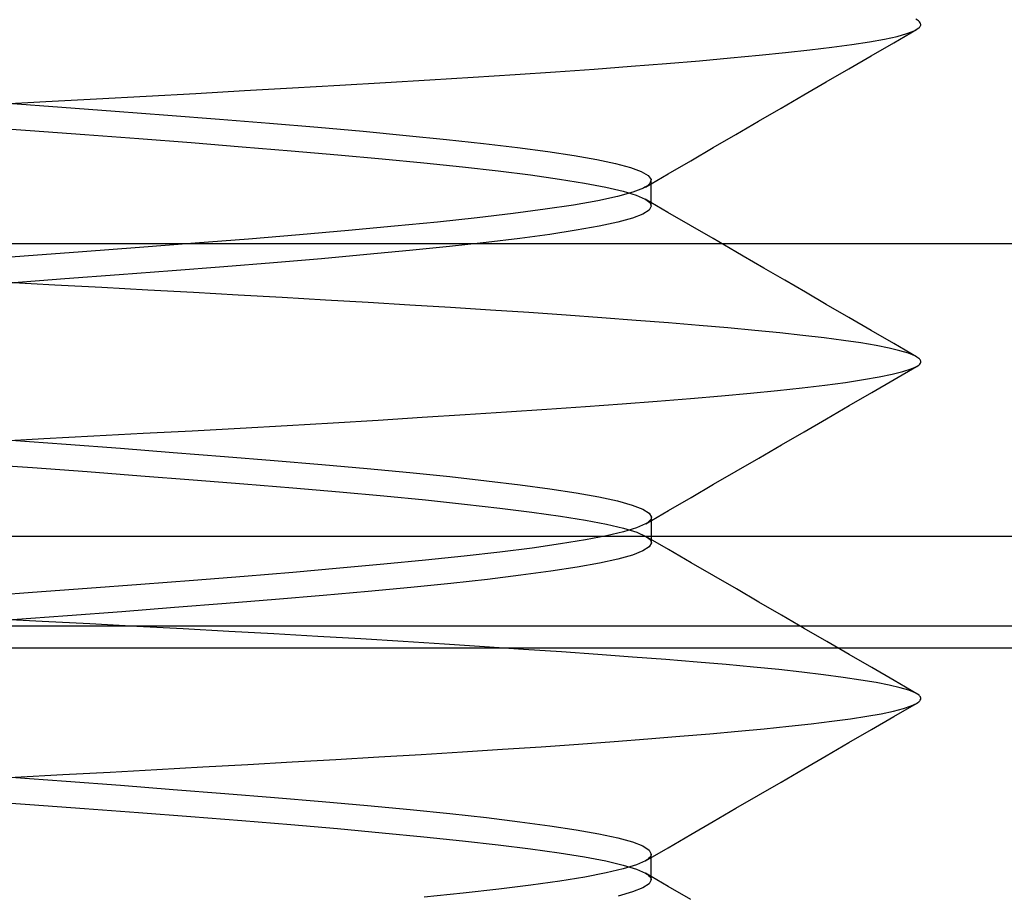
# Model space of a CAD drawing. Header units: millimetres. Extents: x -93 to 0, y 0 to 191.
# Tile 109 of 150: x -85.44 to -83.98, y 186.63 to 187.93. Entities that reach past the tile are written whole.
import ezdxf

# ---------------------------------------------------------------- set-up
doc = ezdxf.new("R2010")
doc.units = ezdxf.units.MM
doc.layers.add('MAIN-2', color=7, linetype='Continuous')

msp = doc.modelspace()

# ---------------------------------------------------------------- linework, layer by layer
at = {"layer": 'MAIN-2'}
for p, q in [((-84.1054, 187.9318), (-84.1077, 187.9331)), ((-84.1054, 187.9318), (-84.1077, 187.9331)), ((-84.1036, 187.9304), (-84.1054, 187.9318)), ((-84.1036, 187.9304), (-84.1054, 187.9318)), ((-84.1021, 187.9291), (-84.1036, 187.9304)), ((-84.1021, 187.9291), (-84.1036, 187.9304)), ((-84.1011, 187.9278), (-84.1021, 187.9291)), ((-84.1011, 187.9278), (-84.1021, 187.9291)), ((-84.1005, 187.9264), (-84.1011, 187.9278)), ((-84.1005, 187.9264), (-84.1011, 187.9278)), ((-84.1403, 187.8982), (-84.1069, 187.9176)), ((-84.1403, 187.8982), (-84.1069, 187.9176)), ((-84.1209, 187.9118), (-84.1102, 187.9159)), ((-84.1209, 187.9118), (-84.1102, 187.9159)), ((-84.1102, 187.9159), (-84.1034, 187.92)), ((-84.1102, 187.9159), (-84.1034, 187.92)), ((-84.1034, 187.92), (-84.1024, 187.9209)), ((-84.1034, 187.92), (-84.1024, 187.9209)), ((-84.1024, 187.9209), (-84.1017, 187.9217)), ((-84.1024, 187.9209), (-84.1017, 187.9217)), ((-84.1017, 187.9217), (-84.1011, 187.9225)), ((-84.1017, 187.9217), (-84.1011, 187.9225)), ((-84.1011, 187.9225), (-84.1007, 187.9234)), ((-84.1011, 187.9225), (-84.1007, 187.9234)), ((-84.1007, 187.9234), (-84.1004, 187.9242)), ((-84.1007, 187.9234), (-84.1004, 187.9242)), ((-84.1003, 187.9251), (-84.1005, 187.9264)), ((-84.1003, 187.9251), (-84.1005, 187.9264)), ((-84.1004, 187.9242), (-84.1003, 187.9251)), ((-84.1004, 187.9242), (-84.1003, 187.9251)), ((-84.2026, 187.8954), (-84.1765, 187.8994)), ((-84.2026, 187.8954), (-84.1765, 187.8994)), ((-84.1765, 187.8994), (-84.1542, 187.9035)), ((-84.1765, 187.8994), (-84.1542, 187.9035)), ((-84.1737, 187.8789), (-84.1403, 187.8982)), ((-84.1737, 187.8789), (-84.1403, 187.8982)), ((-84.1542, 187.9035), (-84.1356, 187.9076)), ((-84.1542, 187.9035), (-84.1356, 187.9076)), ((-84.1356, 187.9076), (-84.1209, 187.9118)), ((-84.1356, 187.9076), (-84.1209, 187.9118)), ((-84.3401, 187.8796), (-84.3009, 187.8836)), ((-84.3401, 187.8796), (-84.3009, 187.8836)), ((-84.3009, 187.8836), (-84.2649, 187.8875)), ((-84.3009, 187.8836), (-84.2649, 187.8875)), ((-84.2649, 187.8875), (-84.2321, 187.8914)), ((-84.2649, 187.8875), (-84.2321, 187.8914)), ((-84.2321, 187.8914), (-84.2026, 187.8954)), ((-84.2321, 187.8914), (-84.2026, 187.8954)), ((-84.4777, 187.8673), (-84.4286, 187.8715)), ((-84.4777, 187.8673), (-84.4286, 187.8715)), ((-84.4286, 187.8715), (-84.3827, 187.8755)), ((-84.4286, 187.8715), (-84.3827, 187.8755)), ((-84.3827, 187.8755), (-84.3401, 187.8796)), ((-84.3827, 187.8755), (-84.3401, 187.8796)), ((-84.2071, 187.8595), (-84.1737, 187.8789)), ((-84.2071, 187.8595), (-84.1737, 187.8789)), ((-84.7025, 187.851), (-84.6425, 187.855)), ((-84.7025, 187.851), (-84.6425, 187.855)), ((-84.6425, 187.855), (-84.5849, 187.8591)), ((-84.6425, 187.855), (-84.5849, 187.8591)), ((-84.5849, 187.8591), (-84.5299, 187.8632)), ((-84.5849, 187.8591), (-84.5299, 187.8632)), ((-84.5299, 187.8632), (-84.4777, 187.8673)), ((-84.5299, 187.8632), (-84.4777, 187.8673)), ((-84.2405, 187.8401), (-84.2071, 187.8595)), ((-84.2405, 187.8401), (-84.2071, 187.8595)), ((-84.8947, 187.8391), (-84.8287, 187.8431)), ((-84.8947, 187.8391), (-84.8287, 187.8431)), ((-84.8287, 187.8431), (-84.7646, 187.847)), ((-84.8287, 187.8431), (-84.7646, 187.847)), ((-84.7646, 187.847), (-84.7025, 187.851)), ((-84.7646, 187.847), (-84.7025, 187.851)), ((-84.274, 187.8206), (-84.2405, 187.8401)), ((-84.274, 187.8206), (-84.2405, 187.8401)), ((-85.1762, 187.8229), (-85.1038, 187.827)), ((-85.1762, 187.8229), (-85.1038, 187.827)), ((-85.1038, 187.827), (-85.0325, 187.8311)), ((-85.1038, 187.827), (-85.0325, 187.8311)), ((-85.0325, 187.8311), (-84.9627, 187.8351)), ((-85.0325, 187.8311), (-84.9627, 187.8351)), ((-84.9627, 187.8351), (-84.8947, 187.8391)), ((-84.9627, 187.8351), (-84.8947, 187.8391)), ((-85.4737, 187.8066), (-85.3986, 187.8107)), ((-85.4737, 187.8066), (-85.3986, 187.8107)), ((-85.3986, 187.8107), (-85.3238, 187.8147)), ((-85.3986, 187.8107), (-85.3238, 187.8147)), ((-85.3238, 187.8147), (-85.2497, 187.8188)), ((-85.3238, 187.8147), (-85.2497, 187.8188)), ((-85.2497, 187.8188), (-85.1762, 187.8229)), ((-85.2497, 187.8188), (-85.1762, 187.8229)), ((-84.3075, 187.8012), (-84.274, 187.8206)), ((-84.3075, 187.8012), (-84.274, 187.8206)), ((-85.4546, 187.8085), (-85.3749, 187.8027)), ((-85.4546, 187.8085), (-85.3749, 187.8027)), ((-85.3749, 187.8027), (-85.2961, 187.7968)), ((-85.3749, 187.8027), (-85.2961, 187.7968)), ((-85.2961, 187.7968), (-85.2179, 187.7908)), ((-85.2961, 187.7968), (-85.2179, 187.7908)), ((-84.3411, 187.7817), (-84.3075, 187.8012)), ((-84.3411, 187.7817), (-84.3075, 187.8012)), ((-85.2179, 187.7908), (-85.1411, 187.7848)), ((-85.2179, 187.7908), (-85.1411, 187.7848)), ((-85.1411, 187.7848), (-85.0666, 187.7788)), ((-85.1411, 187.7848), (-85.0666, 187.7788)), ((-84.3747, 187.7622), (-84.3411, 187.7817)), ((-84.3747, 187.7622), (-84.3411, 187.7817)), ((-85.5042, 187.7739), (-85.422, 187.7679)), ((-85.5042, 187.7739), (-85.422, 187.7679)), ((-85.422, 187.7679), (-85.3408, 187.7619)), ((-85.422, 187.7679), (-85.3408, 187.7619)), ((-85.0666, 187.7788), (-84.9953, 187.7728)), ((-85.0666, 187.7788), (-84.9953, 187.7728)), ((-84.9953, 187.7728), (-84.9276, 187.7667)), ((-84.9953, 187.7728), (-84.9276, 187.7667)), ((-84.9276, 187.7667), (-84.8638, 187.7607)), ((-84.9276, 187.7667), (-84.8638, 187.7607)), ((-85.3408, 187.7619), (-85.2609, 187.7559)), ((-85.3408, 187.7619), (-85.2609, 187.7559)), ((-85.2609, 187.7559), (-85.183, 187.7499)), ((-85.2609, 187.7559), (-85.183, 187.7499)), ((-84.8638, 187.7607), (-84.8043, 187.7547)), ((-84.8638, 187.7607), (-84.8043, 187.7547)), ((-84.8043, 187.7547), (-84.7493, 187.7487)), ((-84.8043, 187.7547), (-84.7493, 187.7487)), ((-84.4082, 187.7426), (-84.3747, 187.7622)), ((-84.4082, 187.7426), (-84.3747, 187.7622)), ((-85.183, 187.7499), (-85.1075, 187.7439)), ((-85.183, 187.7499), (-85.1075, 187.7439)), ((-85.1075, 187.7439), (-85.0347, 187.7379)), ((-85.1075, 187.7439), (-85.0347, 187.7379)), ((-85.0347, 187.7379), (-84.9652, 187.7319)), ((-85.0347, 187.7379), (-84.9652, 187.7319)), ((-84.7493, 187.7487), (-84.699, 187.7426)), ((-84.7493, 187.7487), (-84.699, 187.7426)), ((-84.699, 187.7426), (-84.654, 187.7366)), ((-84.699, 187.7426), (-84.654, 187.7366)), ((-84.4418, 187.7231), (-84.4082, 187.7426)), ((-84.4418, 187.7231), (-84.4082, 187.7426)), ((-84.9652, 187.7319), (-84.8994, 187.7259)), ((-84.9652, 187.7319), (-84.8994, 187.7259)), ((-84.8994, 187.7259), (-84.8376, 187.7199)), ((-84.8994, 187.7259), (-84.8376, 187.7199)), ((-84.654, 187.7366), (-84.6146, 187.7307)), ((-84.654, 187.7366), (-84.6146, 187.7307)), ((-84.6146, 187.7307), (-84.5811, 187.7248)), ((-84.6146, 187.7307), (-84.5811, 187.7248)), ((-84.5811, 187.7248), (-84.5533, 187.7189)), ((-84.5811, 187.7248), (-84.5533, 187.7189)), ((-84.4754, 187.7036), (-84.4418, 187.7231)), ((-84.4754, 187.7036), (-84.4418, 187.7231)), ((-84.8376, 187.7199), (-84.7802, 187.7139)), ((-84.8376, 187.7199), (-84.7802, 187.7139)), ((-84.7802, 187.7139), (-84.7273, 187.7079)), ((-84.7802, 187.7139), (-84.7273, 187.7079)), ((-84.7273, 187.7079), (-84.6794, 187.7019)), ((-84.7273, 187.7079), (-84.6794, 187.7019)), ((-84.5533, 187.7189), (-84.5313, 187.713)), ((-84.5533, 187.7189), (-84.5313, 187.713)), ((-84.5313, 187.713), (-84.5151, 187.7072)), ((-84.5313, 187.713), (-84.5151, 187.7072)), ((-84.6794, 187.7019), (-84.6366, 187.6959)), ((-84.6794, 187.7019), (-84.6366, 187.6959)), ((-84.6366, 187.6959), (-84.5992, 187.6899)), ((-84.6366, 187.6959), (-84.5992, 187.6899)), ((-84.5151, 187.7072), (-84.5049, 187.7013)), ((-84.5151, 187.7072), (-84.5049, 187.7013)), ((-84.509, 187.684), (-84.4754, 187.7036)), ((-84.509, 187.684), (-84.4754, 187.7036)), ((-84.5049, 187.7013), (-84.5006, 187.6954)), ((-84.5049, 187.7013), (-84.5006, 187.6954)), ((-84.5006, 187.6954), (-84.5022, 187.6895)), ((-84.5006, 187.6954), (-84.5022, 187.6895)), ((-84.5004, 187.6909), (-84.5004, 187.694)), ((-84.5004, 187.6909), (-84.5004, 187.694)), ((-84.5992, 187.6899), (-84.5676, 187.6839)), ((-84.5992, 187.6899), (-84.5676, 187.6839)), ((-84.5676, 187.6839), (-84.542, 187.6779)), ((-84.5676, 187.6839), (-84.542, 187.6779)), ((-84.5119, 187.6825), (-84.5277, 187.6762)), ((-84.5119, 187.6825), (-84.5277, 187.6762)), ((-84.5097, 187.6836), (-84.5119, 187.6825)), ((-84.5097, 187.6836), (-84.5119, 187.6825)), ((-84.5077, 187.6848), (-84.5097, 187.6836)), ((-84.5077, 187.6848), (-84.5097, 187.6836)), ((-84.5059, 187.686), (-84.5077, 187.6848)), ((-84.5059, 187.686), (-84.5077, 187.6848)), ((-84.5044, 187.6872), (-84.5059, 187.686)), ((-84.5044, 187.6872), (-84.5059, 187.686)), ((-84.5032, 187.6884), (-84.5044, 187.6872)), ((-84.5032, 187.6884), (-84.5044, 187.6872)), ((-84.5022, 187.6895), (-84.5032, 187.6884)), ((-84.5022, 187.6895), (-84.5032, 187.6884)), ((-84.5004, 187.6877), (-84.5004, 187.6909)), ((-84.5004, 187.6877), (-84.5004, 187.6909)), ((-84.5004, 187.6846), (-84.5004, 187.6877)), ((-84.5004, 187.6846), (-84.5004, 187.6877)), ((-84.5004, 187.6814), (-84.5004, 187.6846)), ((-84.5004, 187.6814), (-84.5004, 187.6846)), ((-84.5004, 187.6782), (-84.5004, 187.6814)), ((-84.5004, 187.6782), (-84.5004, 187.6814)), ((-84.5503, 187.6699), (-84.5797, 187.6636)), ((-84.5503, 187.6699), (-84.5797, 187.6636)), ((-84.5277, 187.6762), (-84.5503, 187.6699)), ((-84.5277, 187.6762), (-84.5503, 187.6699)), ((-84.542, 187.6779), (-84.5225, 187.6719)), ((-84.542, 187.6779), (-84.5225, 187.6719)), ((-84.5225, 187.6719), (-84.5091, 187.6659)), ((-84.5225, 187.6719), (-84.5091, 187.6659)), ((-84.4755, 187.6464), (-84.5091, 187.666)), ((-84.4755, 187.6464), (-84.5091, 187.666)), ((-84.5091, 187.6659), (-84.5064, 187.6642)), ((-84.5091, 187.6659), (-84.5064, 187.6642)), ((-84.5064, 187.6642), (-84.5043, 187.6626)), ((-84.5064, 187.6642), (-84.5043, 187.6626)), ((-84.5004, 187.675), (-84.5004, 187.6782)), ((-84.5004, 187.675), (-84.5004, 187.6782)), ((-84.5004, 187.6718), (-84.5004, 187.675)), ((-84.5004, 187.6718), (-84.5004, 187.675)), ((-84.5004, 187.6686), (-84.5004, 187.6718)), ((-84.5004, 187.6686), (-84.5004, 187.6718)), ((-84.5004, 187.6655), (-84.5004, 187.6686)), ((-84.5004, 187.6655), (-84.5004, 187.6686)), ((-84.5004, 187.6623), (-84.5004, 187.6655)), ((-84.5004, 187.6623), (-84.5004, 187.6655)), ((-84.6575, 187.651), (-84.7054, 187.6447)), ((-84.6575, 187.651), (-84.7054, 187.6447)), ((-84.6155, 187.6573), (-84.6575, 187.651)), ((-84.6155, 187.6573), (-84.6575, 187.651)), ((-84.5797, 187.6636), (-84.6155, 187.6573)), ((-84.5797, 187.6636), (-84.6155, 187.6573)), ((-84.5035, 187.6498), (-84.5128, 187.6438)), ((-84.5035, 187.6498), (-84.5128, 187.6438)), ((-84.5043, 187.6626), (-84.5026, 187.6609)), ((-84.5043, 187.6626), (-84.5026, 187.6609)), ((-84.5004, 187.6558), (-84.5035, 187.6498)), ((-84.5004, 187.6558), (-84.5035, 187.6498)), ((-84.5026, 187.6609), (-84.5014, 187.6592)), ((-84.5026, 187.6609), (-84.5014, 187.6592)), ((-84.5014, 187.6592), (-84.5007, 187.6575)), ((-84.5014, 187.6592), (-84.5007, 187.6575)), ((-84.5007, 187.6575), (-84.5004, 187.6558)), ((-84.5007, 187.6575), (-84.5004, 187.6558)), ((-84.5004, 187.6591), (-84.5004, 187.6623)), ((-84.5004, 187.6591), (-84.5004, 187.6623)), ((-84.5004, 187.6559), (-84.5004, 187.6591)), ((-84.5004, 187.6559), (-84.5004, 187.6591)), ((-84.7588, 187.6384), (-84.8176, 187.6321)), ((-84.7588, 187.6384), (-84.8176, 187.6321)), ((-84.7054, 187.6447), (-84.7588, 187.6384)), ((-84.7054, 187.6447), (-84.7588, 187.6384)), ((-84.5283, 187.6378), (-84.55, 187.6318)), ((-84.5283, 187.6378), (-84.55, 187.6318)), ((-84.5128, 187.6438), (-84.5283, 187.6378)), ((-84.5128, 187.6438), (-84.5283, 187.6378)), ((-84.4419, 187.6269), (-84.4755, 187.6464)), ((-84.4419, 187.6269), (-84.4755, 187.6464)), ((-84.8813, 187.6257), (-84.9497, 187.6194)), ((-84.8813, 187.6257), (-84.9497, 187.6194)), ((-84.8176, 187.6321), (-84.8813, 187.6257)), ((-84.8176, 187.6321), (-84.8813, 187.6257)), ((-84.5778, 187.6258), (-84.6115, 187.6198)), ((-84.5778, 187.6258), (-84.6115, 187.6198)), ((-84.55, 187.6318), (-84.5778, 187.6258)), ((-84.55, 187.6318), (-84.5778, 187.6258)), ((-84.4083, 187.6074), (-84.4419, 187.6269)), ((-84.4083, 187.6074), (-84.4419, 187.6269)), ((-85.0981, 187.6068), (-85.1774, 187.6005)), ((-85.0981, 187.6068), (-85.1774, 187.6005)), ((-85.0222, 187.6131), (-85.0981, 187.6068)), ((-85.0222, 187.6131), (-85.0981, 187.6068)), ((-84.9497, 187.6194), (-85.0222, 187.6131)), ((-84.9497, 187.6194), (-85.0222, 187.6131)), ((-84.6955, 187.6077), (-84.7453, 187.6017)), ((-84.6955, 187.6077), (-84.7453, 187.6017)), ((-84.6508, 187.6138), (-84.6955, 187.6077)), ((-84.6508, 187.6138), (-84.6955, 187.6077)), ((-84.6115, 187.6198), (-84.6508, 187.6138)), ((-84.6115, 187.6198), (-84.6508, 187.6138)), ((-84.3748, 187.5878), (-84.4083, 187.6074)), ((-84.3748, 187.5878), (-84.4083, 187.6074)), ((-88.5525, 187.6), (-82.6475, 187.6)), ((-85.2596, 187.5941), (-85.3442, 187.5878)), ((-85.2596, 187.5941), (-85.3442, 187.5878)), ((-85.1774, 187.6005), (-85.2596, 187.5941)), ((-85.1774, 187.6005), (-85.2596, 187.5941)), ((-84.7999, 187.5957), (-84.859, 187.5897)), ((-84.7999, 187.5957), (-84.859, 187.5897)), ((-84.7453, 187.6017), (-84.7999, 187.5957)), ((-84.7453, 187.6017), (-84.7999, 187.5957)), ((-85.4307, 187.5814), (-85.5184, 187.575)), ((-85.4307, 187.5814), (-85.5184, 187.575)), ((-85.3442, 187.5878), (-85.4307, 187.5814)), ((-85.3442, 187.5878), (-85.4307, 187.5814)), ((-84.9898, 187.5777), (-85.0607, 187.5716)), ((-84.9898, 187.5777), (-85.0607, 187.5716)), ((-84.9224, 187.5837), (-84.9898, 187.5777)), ((-84.9224, 187.5837), (-84.9898, 187.5777)), ((-84.859, 187.5897), (-84.9224, 187.5837)), ((-84.859, 187.5897), (-84.9224, 187.5837)), ((-84.364, 187.5816), (-84.3748, 187.5878)), ((-84.364, 187.5816), (-84.3748, 187.5878)), ((-84.3331, 187.5636), (-84.364, 187.5816)), ((-84.3331, 187.5636), (-84.364, 187.5816)), ((-85.1347, 187.5656), (-85.2113, 187.5596)), ((-85.1347, 187.5656), (-85.2113, 187.5596)), ((-85.0607, 187.5716), (-85.1347, 187.5656)), ((-85.0607, 187.5716), (-85.1347, 187.5656)), ((-84.3023, 187.5457), (-84.3331, 187.5636)), ((-84.3023, 187.5457), (-84.3331, 187.5636)), ((-85.3706, 187.5476), (-85.4524, 187.5416)), ((-85.3706, 187.5476), (-85.4524, 187.5416)), ((-85.2901, 187.5536), (-85.3706, 187.5476)), ((-85.2901, 187.5536), (-85.3706, 187.5476)), ((-85.2113, 187.5596), (-85.2901, 187.5536)), ((-85.2113, 187.5596), (-85.2901, 187.5536)), ((-85.3856, 187.5386), (-85.4557, 187.5424)), ((-85.3856, 187.5386), (-85.4557, 187.5424)), ((-85.3159, 187.5348), (-85.3856, 187.5386)), ((-85.3159, 187.5348), (-85.3856, 187.5386)), ((-85.2472, 187.531), (-85.3159, 187.5348)), ((-85.2472, 187.531), (-85.3159, 187.5348)), ((-84.2715, 187.5278), (-84.3023, 187.5457)), ((-84.2715, 187.5278), (-84.3023, 187.5457)), ((-85.1796, 187.5273), (-85.2472, 187.531)), ((-85.1796, 187.5273), (-85.2472, 187.531)), ((-85.1132, 187.5235), (-85.1796, 187.5273)), ((-85.1132, 187.5235), (-85.1796, 187.5273)), ((-85.0479, 187.5199), (-85.1132, 187.5235)), ((-85.0479, 187.5199), (-85.1132, 187.5235)), ((-84.9837, 187.5162), (-85.0479, 187.5199)), ((-84.9837, 187.5162), (-85.0479, 187.5199)), ((-84.2406, 187.5099), (-84.2715, 187.5278)), ((-84.2406, 187.5099), (-84.2715, 187.5278)), ((-84.9205, 187.5126), (-84.9837, 187.5162)), ((-84.9205, 187.5126), (-84.9837, 187.5162)), ((-84.8586, 187.5089), (-84.9205, 187.5126)), ((-84.8586, 187.5089), (-84.9205, 187.5126)), ((-84.798, 187.5052), (-84.8586, 187.5089)), ((-84.798, 187.5052), (-84.8586, 187.5089)), ((-84.739, 187.5015), (-84.798, 187.5052)), ((-84.739, 187.5015), (-84.798, 187.5052)), ((-84.2072, 187.4905), (-84.2406, 187.5099)), ((-84.2072, 187.4905), (-84.2406, 187.5099)), ((-84.6818, 187.4977), (-84.739, 187.5015)), ((-84.6818, 187.4977), (-84.739, 187.5015)), ((-84.6265, 187.4939), (-84.6818, 187.4977)), ((-84.6265, 187.4939), (-84.6818, 187.4977)), ((-84.5735, 187.4901), (-84.6265, 187.4939)), ((-84.5735, 187.4901), (-84.6265, 187.4939)), ((-84.5229, 187.4862), (-84.5735, 187.4901)), ((-84.5229, 187.4862), (-84.5735, 187.4901)), ((-84.1737, 187.4711), (-84.2072, 187.4905)), ((-84.1737, 187.4711), (-84.2072, 187.4905)), ((-84.4748, 187.4824), (-84.5229, 187.4862)), ((-84.4748, 187.4824), (-84.5229, 187.4862)), ((-84.4294, 187.4786), (-84.4748, 187.4824)), ((-84.4294, 187.4786), (-84.4748, 187.4824)), ((-84.3867, 187.4749), (-84.4294, 187.4786)), ((-84.3867, 187.4749), (-84.4294, 187.4786)), ((-84.3468, 187.4712), (-84.3867, 187.4749)), ((-84.3468, 187.4712), (-84.3867, 187.4749)), ((-84.3096, 187.4675), (-84.3468, 187.4712)), ((-84.3096, 187.4675), (-84.3468, 187.4712)), ((-84.2752, 187.4638), (-84.3096, 187.4675)), ((-84.2752, 187.4638), (-84.3096, 187.4675)), ((-84.2436, 187.4601), (-84.2752, 187.4638)), ((-84.2436, 187.4601), (-84.2752, 187.4638)), ((-84.2149, 187.4565), (-84.2436, 187.4601)), ((-84.2149, 187.4565), (-84.2436, 187.4601)), ((-84.1403, 187.4517), (-84.1737, 187.4711)), ((-84.1403, 187.4517), (-84.1737, 187.4711)), ((-84.1891, 187.4527), (-84.2149, 187.4565)), ((-84.1891, 187.4527), (-84.2149, 187.4565)), ((-84.1666, 187.4489), (-84.1891, 187.4527)), ((-84.1666, 187.4489), (-84.1891, 187.4527)), ((-84.1473, 187.4451), (-84.1666, 187.4489)), ((-84.1473, 187.4451), (-84.1666, 187.4489)), ((-84.1312, 187.4412), (-84.1473, 187.4451)), ((-84.1312, 187.4412), (-84.1473, 187.4451)), ((-84.1068, 187.4323), (-84.1403, 187.4517)), ((-84.1068, 187.4323), (-84.1403, 187.4517)), ((-84.1185, 187.4374), (-84.1312, 187.4412)), ((-84.1185, 187.4374), (-84.1312, 187.4412)), ((-84.1091, 187.4335), (-84.1185, 187.4374)), ((-84.1091, 187.4335), (-84.1185, 187.4374)), ((-84.1031, 187.4297), (-84.1091, 187.4335)), ((-84.1031, 187.4297), (-84.1091, 187.4335)), ((-84.1399, 187.3984), (-84.1065, 187.4177)), ((-84.1399, 187.3984), (-84.1065, 187.4177)), ((-84.1146, 187.4141), (-84.1062, 187.4179)), ((-84.1146, 187.4141), (-84.1062, 187.4179)), ((-84.1062, 187.4179), (-84.1044, 187.4191)), ((-84.1062, 187.4179), (-84.1044, 187.4191)), ((-84.1044, 187.4191), (-84.1029, 187.4202)), ((-84.1044, 187.4191), (-84.1029, 187.4202)), ((-84.1022, 187.4289), (-84.1031, 187.4297)), ((-84.1022, 187.4289), (-84.1031, 187.4297)), ((-84.1029, 187.4202), (-84.1017, 187.4214)), ((-84.1029, 187.4202), (-84.1017, 187.4214)), ((-84.1015, 187.4281), (-84.1022, 187.4289)), ((-84.1015, 187.4281), (-84.1022, 187.4289)), ((-84.1017, 187.4214), (-84.1009, 187.4225)), ((-84.1017, 187.4214), (-84.1009, 187.4225)), ((-84.1009, 187.4273), (-84.1015, 187.4281)), ((-84.1009, 187.4273), (-84.1015, 187.4281)), ((-84.1005, 187.4265), (-84.1009, 187.4273)), ((-84.1005, 187.4265), (-84.1009, 187.4273)), ((-84.1009, 187.4225), (-84.1004, 187.4237)), ((-84.1009, 187.4225), (-84.1004, 187.4237)), ((-84.1003, 187.4257), (-84.1005, 187.4265)), ((-84.1003, 187.4257), (-84.1005, 187.4265)), ((-84.1004, 187.4237), (-84.1002, 187.4248)), ((-84.1004, 187.4237), (-84.1002, 187.4248)), ((-84.1002, 187.4248), (-84.1003, 187.4257)), ((-84.1002, 187.4248), (-84.1003, 187.4257)), ((-84.1854, 187.3982), (-84.1622, 187.4023)), ((-84.1854, 187.3982), (-84.1622, 187.4023)), ((-84.1622, 187.4023), (-84.1427, 187.4062)), ((-84.1622, 187.4023), (-84.1427, 187.4062)), ((-84.1427, 187.4062), (-84.1268, 187.4102)), ((-84.1427, 187.4062), (-84.1268, 187.4102)), ((-84.1268, 187.4102), (-84.1146, 187.4141)), ((-84.1268, 187.4102), (-84.1146, 187.4141)), ((-84.2761, 187.386), (-84.2425, 187.3901)), ((-84.2761, 187.386), (-84.2425, 187.3901)), ((-84.2425, 187.3901), (-84.2122, 187.3942)), ((-84.2425, 187.3901), (-84.2122, 187.3942)), ((-84.2122, 187.3942), (-84.1854, 187.3982)), ((-84.2122, 187.3942), (-84.1854, 187.3982)), ((-84.1732, 187.379), (-84.1399, 187.3984)), ((-84.1732, 187.379), (-84.1399, 187.3984)), ((-84.4423, 187.3702), (-84.3962, 187.3741)), ((-84.4423, 187.3702), (-84.3962, 187.3741)), ((-84.3962, 187.3741), (-84.3531, 187.378)), ((-84.3962, 187.3741), (-84.3531, 187.378)), ((-84.3531, 187.378), (-84.313, 187.382)), ((-84.3531, 187.378), (-84.313, 187.382)), ((-84.313, 187.382), (-84.2761, 187.386)), ((-84.313, 187.382), (-84.2761, 187.386)), ((-84.2066, 187.3597), (-84.1732, 187.379)), ((-84.2066, 187.3597), (-84.1732, 187.379)), ((-84.6554, 187.3544), (-84.598, 187.3584)), ((-84.6554, 187.3544), (-84.598, 187.3584)), ((-84.598, 187.3584), (-84.5433, 187.3624)), ((-84.598, 187.3584), (-84.5433, 187.3624)), ((-84.5433, 187.3624), (-84.4914, 187.3663)), ((-84.5433, 187.3624), (-84.4914, 187.3663)), ((-84.4914, 187.3663), (-84.4423, 187.3702)), ((-84.4914, 187.3663), (-84.4423, 187.3702)), ((-84.24, 187.3403), (-84.2066, 187.3597)), ((-84.24, 187.3403), (-84.2066, 187.3597)), ((-84.8402, 187.3423), (-84.7767, 187.3464)), ((-84.8402, 187.3423), (-84.7767, 187.3464)), ((-84.7767, 187.3464), (-84.715, 187.3504)), ((-84.7767, 187.3464), (-84.715, 187.3504)), ((-84.715, 187.3504), (-84.6554, 187.3544)), ((-84.715, 187.3504), (-84.6554, 187.3544)), ((-85.1106, 187.3264), (-85.0408, 187.3303)), ((-85.1106, 187.3264), (-85.0408, 187.3303)), ((-85.0408, 187.3303), (-84.9724, 187.3343)), ((-85.0408, 187.3303), (-84.9724, 187.3343)), ((-84.9724, 187.3343), (-84.9055, 187.3383)), ((-84.9724, 187.3343), (-84.9055, 187.3383)), ((-84.9055, 187.3383), (-84.8402, 187.3423)), ((-84.9055, 187.3383), (-84.8402, 187.3423)), ((-84.2735, 187.3209), (-84.24, 187.3403)), ((-84.2735, 187.3209), (-84.24, 187.3403)), ((-85.4019, 187.3107), (-85.3276, 187.3147)), ((-85.4019, 187.3107), (-85.3276, 187.3147)), ((-85.3276, 187.3147), (-85.2542, 187.3186)), ((-85.3276, 187.3147), (-85.2542, 187.3186)), ((-85.2542, 187.3186), (-85.1818, 187.3225)), ((-85.2542, 187.3186), (-85.1818, 187.3225)), ((-85.1818, 187.3225), (-85.1106, 187.3264)), ((-85.1818, 187.3225), (-85.1106, 187.3264)), ((-84.307, 187.3014), (-84.2735, 187.3209)), ((-84.307, 187.3014), (-84.2735, 187.3209)), ((-85.4769, 187.3068), (-85.4019, 187.3107)), ((-85.4769, 187.3068), (-85.4019, 187.3107)), ((-85.4503, 187.3083), (-85.3686, 187.3023)), ((-85.4503, 187.3083), (-85.3686, 187.3023)), ((-85.3686, 187.3023), (-85.2882, 187.2963)), ((-85.3686, 187.3023), (-85.2882, 187.2963)), ((-84.3406, 187.2819), (-84.307, 187.3014)), ((-84.3406, 187.2819), (-84.307, 187.3014)), ((-85.2882, 187.2963), (-85.2097, 187.2903)), ((-85.2882, 187.2963), (-85.2097, 187.2903)), ((-85.2097, 187.2903), (-85.1334, 187.2843)), ((-85.2097, 187.2903), (-85.1334, 187.2843)), ((-85.1334, 187.2843), (-85.0597, 187.2783)), ((-85.1334, 187.2843), (-85.0597, 187.2783)), ((-85.5011, 187.2737), (-85.4187, 187.2677)), ((-85.5011, 187.2737), (-85.4187, 187.2677)), ((-85.0597, 187.2783), (-84.9891, 187.2723)), ((-85.0597, 187.2783), (-84.9891, 187.2723)), ((-84.9891, 187.2723), (-84.9219, 187.2663)), ((-84.9891, 187.2723), (-84.9219, 187.2663)), ((-84.3741, 187.2624), (-84.3406, 187.2819)), ((-84.3741, 187.2624), (-84.3406, 187.2819)), ((-85.4187, 187.2677), (-85.3375, 187.2617)), ((-85.4187, 187.2677), (-85.3375, 187.2617)), ((-85.3375, 187.2617), (-85.2578, 187.2557)), ((-85.3375, 187.2617), (-85.2578, 187.2557)), ((-85.2578, 187.2557), (-85.18, 187.2497)), ((-85.2578, 187.2557), (-85.18, 187.2497)), ((-84.9219, 187.2663), (-84.8585, 187.2603)), ((-84.9219, 187.2663), (-84.8585, 187.2603)), ((-84.8585, 187.2603), (-84.7993, 187.2543)), ((-84.8585, 187.2603), (-84.7993, 187.2543)), ((-84.4077, 187.2429), (-84.3741, 187.2624)), ((-84.4077, 187.2429), (-84.3741, 187.2624)), ((-85.18, 187.2497), (-85.1047, 187.2437)), ((-85.18, 187.2497), (-85.1047, 187.2437)), ((-85.1047, 187.2437), (-85.0322, 187.2377)), ((-85.1047, 187.2437), (-85.0322, 187.2377)), ((-84.7993, 187.2543), (-84.7446, 187.2483)), ((-84.7993, 187.2543), (-84.7446, 187.2483)), ((-84.7446, 187.2483), (-84.695, 187.2422)), ((-84.7446, 187.2483), (-84.695, 187.2422)), ((-84.695, 187.2422), (-84.6506, 187.2363)), ((-84.695, 187.2422), (-84.6506, 187.2363)), ((-84.4413, 187.2234), (-84.4077, 187.2429)), ((-84.4413, 187.2234), (-84.4077, 187.2429)), ((-85.0322, 187.2377), (-84.9628, 187.2317)), ((-85.0322, 187.2377), (-84.9628, 187.2317)), ((-84.9628, 187.2317), (-84.897, 187.2257)), ((-84.9628, 187.2317), (-84.897, 187.2257)), ((-84.897, 187.2257), (-84.8352, 187.2197)), ((-84.897, 187.2257), (-84.8352, 187.2197)), ((-84.6506, 187.2363), (-84.6116, 187.2303)), ((-84.6506, 187.2363), (-84.6116, 187.2303)), ((-84.6116, 187.2303), (-84.5781, 187.2242)), ((-84.6116, 187.2303), (-84.5781, 187.2242)), ((-84.8352, 187.2197), (-84.7777, 187.2137)), ((-84.8352, 187.2197), (-84.7777, 187.2137)), ((-84.7777, 187.2137), (-84.7249, 187.2077)), ((-84.7777, 187.2137), (-84.7249, 187.2077)), ((-84.5781, 187.2242), (-84.5504, 187.2182)), ((-84.5781, 187.2242), (-84.5504, 187.2182)), ((-84.5504, 187.2182), (-84.5286, 187.2122)), ((-84.5504, 187.2182), (-84.5286, 187.2122)), ((-84.5286, 187.2122), (-84.5128, 187.2062)), ((-84.5286, 187.2122), (-84.5128, 187.2062)), ((-84.4749, 187.2039), (-84.4413, 187.2234)), ((-84.4749, 187.2039), (-84.4413, 187.2234)), ((-84.7249, 187.2077), (-84.6773, 187.2017)), ((-84.7249, 187.2077), (-84.6773, 187.2017)), ((-84.6773, 187.2017), (-84.6349, 187.1957)), ((-84.6773, 187.2017), (-84.6349, 187.1957)), ((-84.5128, 187.2062), (-84.5032, 187.2002)), ((-84.5128, 187.2062), (-84.5032, 187.2002)), ((-84.5085, 187.1843), (-84.4749, 187.2039)), ((-84.5085, 187.1843), (-84.4749, 187.2039)), ((-84.5032, 187.2002), (-84.5, 187.1942)), ((-84.5032, 187.2002), (-84.5, 187.1942)), ((-84.6349, 187.1957), (-84.5981, 187.1897)), ((-84.6349, 187.1957), (-84.5981, 187.1897)), ((-84.5981, 187.1897), (-84.5668, 187.1837)), ((-84.5981, 187.1897), (-84.5668, 187.1837)), ((-84.5668, 187.1837), (-84.5413, 187.1777)), ((-84.5668, 187.1837), (-84.5413, 187.1777)), ((-84.5086, 187.1844), (-84.522, 187.1784)), ((-84.5086, 187.1844), (-84.522, 187.1784)), ((-84.506, 187.186), (-84.5086, 187.1844)), ((-84.506, 187.186), (-84.5086, 187.1844)), ((-84.5038, 187.1877), (-84.506, 187.186)), ((-84.5038, 187.1877), (-84.506, 187.186)), ((-84.5022, 187.1893), (-84.5038, 187.1877)), ((-84.5022, 187.1893), (-84.5038, 187.1877)), ((-84.501, 187.1909), (-84.5022, 187.1893)), ((-84.501, 187.1909), (-84.5022, 187.1893)), ((-84.5003, 187.1926), (-84.501, 187.1909)), ((-84.5003, 187.1926), (-84.501, 187.1909)), ((-84.5, 187.1942), (-84.5003, 187.1926)), ((-84.5, 187.1942), (-84.5003, 187.1926)), ((-84.5, 187.191), (-84.5, 187.1942)), ((-84.5, 187.191), (-84.5, 187.1942)), ((-84.5, 187.1878), (-84.5, 187.191)), ((-84.5, 187.1878), (-84.5, 187.191)), ((-84.5, 187.1846), (-84.5, 187.1878)), ((-84.5, 187.1846), (-84.5, 187.1878)), ((-84.5, 187.1815), (-84.5, 187.1846)), ((-84.5, 187.1815), (-84.5, 187.1846)), ((-84.5414, 187.1724), (-84.5668, 187.1664)), ((-84.5414, 187.1724), (-84.5668, 187.1664)), ((-84.522, 187.1784), (-84.5414, 187.1724)), ((-84.522, 187.1784), (-84.5414, 187.1724)), ((-84.5413, 187.1777), (-84.5218, 187.1717)), ((-84.5413, 187.1777), (-84.5218, 187.1717)), ((-84.5218, 187.1717), (-84.5084, 187.1657)), ((-84.5218, 187.1717), (-84.5084, 187.1657)), ((-84.5, 187.1783), (-84.5, 187.1815)), ((-84.5, 187.1783), (-84.5, 187.1815)), ((-84.5, 187.1751), (-84.5, 187.1783)), ((-84.5, 187.1751), (-84.5, 187.1783)), ((-84.5, 187.1719), (-84.5, 187.1751)), ((-84.5, 187.1719), (-84.5, 187.1751)), ((-84.5, 187.1687), (-84.5, 187.1719)), ((-84.5, 187.1687), (-84.5, 187.1719)), ((-84.5, 187.1655), (-84.5, 187.1687)), ((-84.5, 187.1655), (-84.5, 187.1687)), ((-82.9, 187.1657), (-91.9, 187.1657)), ((-84.6348, 187.1544), (-84.6772, 187.1483)), ((-84.6348, 187.1544), (-84.6772, 187.1483)), ((-84.5979, 187.1604), (-84.6348, 187.1544)), ((-84.5979, 187.1604), (-84.6348, 187.1544)), ((-84.5668, 187.1664), (-84.5979, 187.1604)), ((-84.5668, 187.1664), (-84.5979, 187.1604)), ((-84.5084, 187.1657), (-84.5058, 187.164)), ((-84.5084, 187.1657), (-84.5058, 187.164)), ((-84.4748, 187.1462), (-84.5083, 187.1657)), ((-84.4748, 187.1462), (-84.5083, 187.1657)), ((-84.5058, 187.164), (-84.5037, 187.1624)), ((-84.5058, 187.164), (-84.5037, 187.1624)), ((-84.5037, 187.1624), (-84.5021, 187.1608)), ((-84.5037, 187.1624), (-84.5021, 187.1608)), ((-84.5, 187.156), (-84.5032, 187.15)), ((-84.5, 187.156), (-84.5032, 187.15)), ((-84.5021, 187.1608), (-84.501, 187.1592)), ((-84.5021, 187.1608), (-84.501, 187.1592)), ((-84.501, 187.1592), (-84.5003, 187.1576)), ((-84.501, 187.1592), (-84.5003, 187.1576)), ((-84.5003, 187.1576), (-84.5, 187.156)), ((-84.5003, 187.1576), (-84.5, 187.156)), ((-84.5, 187.1624), (-84.5, 187.1655)), ((-84.5, 187.1624), (-84.5, 187.1655)), ((-84.5, 187.1592), (-84.5, 187.1624)), ((-84.5, 187.1592), (-84.5, 187.1624)), ((-84.5, 187.156), (-84.5, 187.1592)), ((-84.5, 187.156), (-84.5, 187.1592)), ((-84.725, 187.1423), (-84.7778, 187.1364)), ((-84.725, 187.1423), (-84.7778, 187.1364)), ((-84.6772, 187.1483), (-84.725, 187.1423)), ((-84.6772, 187.1483), (-84.725, 187.1423)), ((-84.5282, 187.138), (-84.5498, 187.132)), ((-84.5282, 187.138), (-84.5498, 187.132)), ((-84.5126, 187.144), (-84.5282, 187.138)), ((-84.5126, 187.144), (-84.5282, 187.138)), ((-84.5032, 187.15), (-84.5126, 187.144)), ((-84.5032, 187.15), (-84.5126, 187.144)), ((-84.4412, 187.1266), (-84.4748, 187.1462)), ((-84.4412, 187.1266), (-84.4748, 187.1462)), ((-84.897, 187.1243), (-84.9627, 187.1183)), ((-84.897, 187.1243), (-84.9627, 187.1183)), ((-84.8352, 187.1303), (-84.897, 187.1243)), ((-84.8352, 187.1303), (-84.897, 187.1243)), ((-84.7778, 187.1364), (-84.8352, 187.1303)), ((-84.7778, 187.1364), (-84.8352, 187.1303)), ((-84.5772, 187.126), (-84.6105, 187.1199)), ((-84.5772, 187.126), (-84.6105, 187.1199)), ((-84.5498, 187.132), (-84.5772, 187.126)), ((-84.5498, 187.132), (-84.5772, 187.126)), ((-84.4076, 187.1071), (-84.4412, 187.1266)), ((-84.4076, 187.1071), (-84.4412, 187.1266)), ((-85.032, 187.1123), (-85.1045, 187.1063)), ((-85.032, 187.1123), (-85.1045, 187.1063)), ((-84.9627, 187.1183), (-85.032, 187.1123)), ((-84.9627, 187.1183), (-85.032, 187.1123)), ((-84.6493, 187.114), (-84.6937, 187.1079)), ((-84.6493, 187.114), (-84.6937, 187.1079)), ((-84.6105, 187.1199), (-84.6493, 187.114)), ((-84.6105, 187.1199), (-84.6493, 187.114)), ((-85.2576, 187.0943), (-85.3373, 187.0883)), ((-85.2576, 187.0943), (-85.3373, 187.0883)), ((-85.1798, 187.1003), (-85.2576, 187.0943)), ((-85.1798, 187.1003), (-85.2576, 187.0943)), ((-85.1045, 187.1063), (-85.1798, 187.1003)), ((-85.1045, 187.1063), (-85.1798, 187.1003)), ((-84.7978, 187.0959), (-84.8569, 187.0899)), ((-84.7978, 187.0959), (-84.8569, 187.0899)), ((-84.7433, 187.1019), (-84.7978, 187.0959)), ((-84.7433, 187.1019), (-84.7978, 187.0959)), ((-84.6937, 187.1079), (-84.7433, 187.1019)), ((-84.6937, 187.1079), (-84.7433, 187.1019)), ((-84.374, 187.0876), (-84.4076, 187.1071)), ((-84.374, 187.0876), (-84.4076, 187.1071)), ((-85.4186, 187.0823), (-85.5009, 187.0763)), ((-85.4186, 187.0823), (-85.5009, 187.0763)), ((-85.3373, 187.0883), (-85.4186, 187.0823)), ((-85.3373, 187.0883), (-85.4186, 187.0823)), ((-84.9202, 187.0839), (-84.9872, 187.0779)), ((-84.9202, 187.0839), (-84.9872, 187.0779)), ((-84.8569, 187.0899), (-84.9202, 187.0839)), ((-84.8569, 187.0899), (-84.9202, 187.0839)), ((-84.3405, 187.0681), (-84.374, 187.0876)), ((-84.3405, 187.0681), (-84.374, 187.0876)), ((-85.1313, 187.0659), (-85.2076, 187.0599)), ((-85.1313, 187.0659), (-85.2076, 187.0599)), ((-85.0577, 187.0719), (-85.1313, 187.0659)), ((-85.0577, 187.0719), (-85.1313, 187.0659)), ((-84.9872, 187.0779), (-85.0577, 187.0719)), ((-84.9872, 187.0779), (-85.0577, 187.0719)), ((-84.3069, 187.0487), (-84.3405, 187.0681)), ((-84.3069, 187.0487), (-84.3405, 187.0681)), ((-85.2861, 187.0539), (-85.3665, 187.0479)), ((-85.2861, 187.0539), (-85.3665, 187.0479)), ((-85.2076, 187.0599), (-85.2861, 187.0539)), ((-85.2076, 187.0599), (-85.2861, 187.0539)), ((-85.4044, 187.0395), (-85.4758, 187.0433)), ((-85.4044, 187.0395), (-85.4758, 187.0433)), ((-85.3665, 187.0479), (-85.4482, 187.0419)), ((-85.3665, 187.0479), (-85.4482, 187.0419)), ((-85.3337, 187.0358), (-85.4044, 187.0395)), ((-85.3337, 187.0358), (-85.4044, 187.0395)), ((-85.2637, 187.0321), (-85.3337, 187.0358)), ((-85.2637, 187.0321), (-85.3337, 187.0358)), ((-84.2734, 187.0292), (-84.3069, 187.0487)), ((-84.2734, 187.0292), (-84.3069, 187.0487)), ((-91.4, 187.0331), (-83.4, 187.0331)), ((-85.1948, 187.0284), (-85.2637, 187.0321)), ((-85.1948, 187.0284), (-85.2637, 187.0321)), ((-85.1271, 187.0246), (-85.1948, 187.0284)), ((-85.1271, 187.0246), (-85.1948, 187.0284)), ((-85.0605, 187.0209), (-85.1271, 187.0246)), ((-85.0605, 187.0209), (-85.1271, 187.0246)), ((-84.2399, 187.0097), (-84.2734, 187.0292)), ((-84.2399, 187.0097), (-84.2734, 187.0292)), ((-84.9951, 187.0172), (-85.0605, 187.0209)), ((-84.9951, 187.0172), (-85.0605, 187.0209)), ((-84.9311, 187.0134), (-84.9951, 187.0172)), ((-84.9311, 187.0134), (-84.9951, 187.0172)), ((-84.8684, 187.0096), (-84.9311, 187.0134)), ((-84.8684, 187.0096), (-84.9311, 187.0134)), ((-84.8072, 187.0057), (-84.8684, 187.0096)), ((-84.8072, 187.0057), (-84.8684, 187.0096)), ((-84.2065, 186.9904), (-84.2399, 187.0097)), ((-84.2065, 186.9904), (-84.2399, 187.0097)), ((-5, 187), (-87.4, 187)), ((-84.7476, 187.0019), (-84.8072, 187.0057)), ((-84.7476, 187.0019), (-84.8072, 187.0057)), ((-84.6897, 186.998), (-84.7476, 187.0019)), ((-84.6897, 186.998), (-84.7476, 187.0019)), ((-84.6336, 186.9942), (-84.6897, 186.998)), ((-84.6336, 186.9942), (-84.6897, 186.998)), ((-84.5797, 186.9904), (-84.6336, 186.9942)), ((-84.5797, 186.9904), (-84.6336, 186.9942)), ((-84.5279, 186.9866), (-84.5797, 186.9904)), ((-84.5279, 186.9866), (-84.5797, 186.9904)), ((-84.4787, 186.9829), (-84.5279, 186.9866)), ((-84.4787, 186.9829), (-84.5279, 186.9866)), ((-84.4323, 186.9792), (-84.4787, 186.9829)), ((-84.4323, 186.9792), (-84.4787, 186.9829)), ((-84.3889, 186.9754), (-84.4323, 186.9792)), ((-84.3889, 186.9754), (-84.4323, 186.9792)), ((-84.173, 186.971), (-84.2065, 186.9904)), ((-84.173, 186.971), (-84.2065, 186.9904)), ((-84.3486, 186.9717), (-84.3889, 186.9754)), ((-84.3486, 186.9717), (-84.3889, 186.9754)), ((-84.3112, 186.9679), (-84.3486, 186.9717)), ((-84.3112, 186.9679), (-84.3486, 186.9717)), ((-84.2766, 186.9641), (-84.3112, 186.9679)), ((-84.2766, 186.9641), (-84.3112, 186.9679)), ((-84.2446, 186.9603), (-84.2766, 186.9641)), ((-84.2446, 186.9603), (-84.2766, 186.9641)), ((-84.1396, 186.9516), (-84.173, 186.971)), ((-84.1396, 186.9516), (-84.173, 186.971)), ((-84.2155, 186.9564), (-84.2446, 186.9603)), ((-84.2155, 186.9564), (-84.2446, 186.9603)), ((-84.1894, 186.9525), (-84.2155, 186.9564)), ((-84.1894, 186.9525), (-84.2155, 186.9564)), ((-84.1666, 186.9487), (-84.1894, 186.9525)), ((-84.1666, 186.9487), (-84.1894, 186.9525)), ((-84.1471, 186.9449), (-84.1666, 186.9487)), ((-84.1471, 186.9449), (-84.1666, 186.9487)), ((-84.1062, 186.9322), (-84.1396, 186.9516)), ((-84.1062, 186.9322), (-84.1396, 186.9516)), ((-84.131, 186.9411), (-84.1471, 186.9449)), ((-84.131, 186.9411), (-84.1471, 186.9449)), ((-84.1182, 186.9374), (-84.131, 186.9411)), ((-84.1182, 186.9374), (-84.131, 186.9411)), ((-84.1088, 186.9336), (-84.1182, 186.9374)), ((-84.1088, 186.9336), (-84.1182, 186.9374)), ((-84.1029, 186.9299), (-84.1088, 186.9336)), ((-84.1029, 186.9299), (-84.1088, 186.9336)), ((-84.1066, 186.9179), (-84.1046, 186.9191)), ((-84.1066, 186.9179), (-84.1046, 186.9191)), ((-84.1046, 186.9191), (-84.1031, 186.9203)), ((-84.1046, 186.9191), (-84.1031, 186.9203)), ((-84.1031, 186.9203), (-84.1018, 186.9215)), ((-84.1031, 186.9203), (-84.1018, 186.9215)), ((-84.102, 186.9291), (-84.1029, 186.9299)), ((-84.102, 186.9291), (-84.1029, 186.9299)), ((-84.1014, 186.9283), (-84.102, 186.9291)), ((-84.1014, 186.9283), (-84.102, 186.9291)), ((-84.1018, 186.9215), (-84.101, 186.9227)), ((-84.1018, 186.9215), (-84.101, 186.9227)), ((-84.1008, 186.9275), (-84.1014, 186.9283)), ((-84.1008, 186.9275), (-84.1014, 186.9283)), ((-84.101, 186.9227), (-84.1004, 186.9239)), ((-84.101, 186.9227), (-84.1004, 186.9239)), ((-84.1005, 186.9267), (-84.1008, 186.9275)), ((-84.1005, 186.9267), (-84.1008, 186.9275)), ((-84.1003, 186.9259), (-84.1005, 186.9267)), ((-84.1003, 186.9259), (-84.1005, 186.9267)), ((-84.1004, 186.9239), (-84.1002, 186.9251)), ((-84.1004, 186.9239), (-84.1002, 186.9251)), ((-84.1002, 186.9251), (-84.1003, 186.9259)), ((-84.1002, 186.9251), (-84.1003, 186.9259)), ((-84.1591, 186.9026), (-84.141, 186.9064)), ((-84.1591, 186.9026), (-84.141, 186.9064)), ((-84.141, 186.9064), (-84.1262, 186.9103)), ((-84.141, 186.9064), (-84.1262, 186.9103)), ((-84.1401, 186.8984), (-84.1066, 186.9179)), ((-84.1401, 186.8984), (-84.1066, 186.9179)), ((-84.1262, 186.9103), (-84.1147, 186.9141)), ((-84.1262, 186.9103), (-84.1147, 186.9141)), ((-84.1147, 186.9141), (-84.1066, 186.9179)), ((-84.1147, 186.9141), (-84.1066, 186.9179)), ((-84.2628, 186.8876), (-84.2323, 186.8913)), ((-84.2628, 186.8876), (-84.2323, 186.8913)), ((-84.2323, 186.8913), (-84.2048, 186.895)), ((-84.2323, 186.8913), (-84.2048, 186.895)), ((-84.2048, 186.895), (-84.1804, 186.8988)), ((-84.2048, 186.895), (-84.1804, 186.8988)), ((-84.1804, 186.8988), (-84.1591, 186.9026)), ((-84.1804, 186.8988), (-84.1591, 186.9026)), ((-84.1736, 186.879), (-84.1401, 186.8984)), ((-84.1736, 186.879), (-84.1401, 186.8984)), ((-84.4133, 186.8729), (-84.3715, 186.8766)), ((-84.4133, 186.8729), (-84.3715, 186.8766)), ((-84.3715, 186.8766), (-84.3325, 186.8803)), ((-84.3715, 186.8766), (-84.3325, 186.8803)), ((-84.3325, 186.8803), (-84.2962, 186.8839)), ((-84.3325, 186.8803), (-84.2962, 186.8839)), ((-84.2962, 186.8839), (-84.2628, 186.8876)), ((-84.2962, 186.8839), (-84.2628, 186.8876)), ((-84.207, 186.8596), (-84.1736, 186.879)), ((-84.207, 186.8596), (-84.1736, 186.879)), ((-84.6082, 186.8575), (-84.5555, 186.8614)), ((-84.6082, 186.8575), (-84.5555, 186.8614)), ((-84.5555, 186.8614), (-84.5054, 186.8653)), ((-84.5555, 186.8614), (-84.5054, 186.8653)), ((-84.5054, 186.8653), (-84.458, 186.8691)), ((-84.5054, 186.8653), (-84.458, 186.8691)), ((-84.458, 186.8691), (-84.4133, 186.8729)), ((-84.458, 186.8691), (-84.4133, 186.8729)), ((-84.8417, 186.8421), (-84.7804, 186.8459)), ((-84.8417, 186.8421), (-84.7804, 186.8459)), ((-84.7804, 186.8459), (-84.721, 186.8497)), ((-84.7804, 186.8459), (-84.721, 186.8497)), ((-84.721, 186.8497), (-84.6635, 186.8536)), ((-84.721, 186.8497), (-84.6635, 186.8536)), ((-84.6635, 186.8536), (-84.6082, 186.8575)), ((-84.6635, 186.8536), (-84.6082, 186.8575)), ((-84.2405, 186.8402), (-84.207, 186.8596)), ((-84.2405, 186.8402), (-84.207, 186.8596)), ((-85.0332, 186.831), (-84.9683, 186.8347)), ((-85.0332, 186.831), (-84.9683, 186.8347)), ((-84.9683, 186.8347), (-84.9044, 186.8384)), ((-84.9683, 186.8347), (-84.9044, 186.8384)), ((-84.9044, 186.8384), (-84.8417, 186.8421)), ((-84.9044, 186.8384), (-84.8417, 186.8421)), ((-84.2741, 186.8207), (-84.2405, 186.8402)), ((-84.2741, 186.8207), (-84.2405, 186.8402)), ((-85.3033, 186.816), (-85.234, 186.8198)), ((-85.3033, 186.816), (-85.234, 186.8198)), ((-85.234, 186.8198), (-85.1659, 186.8236)), ((-85.234, 186.8198), (-85.1659, 186.8236)), ((-85.1659, 186.8236), (-85.099, 186.8273)), ((-85.1659, 186.8236), (-85.099, 186.8273)), ((-85.099, 186.8273), (-85.0332, 186.831)), ((-85.099, 186.8273), (-85.0332, 186.831)), ((-84.3076, 186.8012), (-84.2741, 186.8207)), ((-84.3076, 186.8012), (-84.2741, 186.8207)), ((-85.4501, 186.8083), (-85.3685, 186.8023)), ((-85.4501, 186.8083), (-85.3685, 186.8023)), ((-85.4445, 186.8083), (-85.3736, 186.8121)), ((-85.4445, 186.8083), (-85.3736, 186.8121)), ((-85.3736, 186.8121), (-85.3033, 186.816)), ((-85.3736, 186.8121), (-85.3033, 186.816)), ((-85.3685, 186.8023), (-85.2882, 186.7963)), ((-85.3685, 186.8023), (-85.2882, 186.7963)), ((-85.2882, 186.7963), (-85.2097, 186.7903)), ((-85.2882, 186.7963), (-85.2097, 186.7903)), ((-85.2097, 186.7903), (-85.1333, 186.7843)), ((-85.2097, 186.7903), (-85.1333, 186.7843)), ((-84.3411, 186.7817), (-84.3076, 186.8012)), ((-84.3411, 186.7817), (-84.3076, 186.8012)), ((-85.5048, 186.774), (-85.4225, 186.768)), ((-85.5048, 186.774), (-85.4225, 186.768)), ((-85.1333, 186.7843), (-85.0595, 186.7783)), ((-85.1333, 186.7843), (-85.0595, 186.7783)), ((-85.0595, 186.7783), (-84.9888, 186.7723)), ((-85.0595, 186.7783), (-84.9888, 186.7723)), ((-84.3747, 186.7622), (-84.3411, 186.7817)), ((-84.3747, 186.7622), (-84.3411, 186.7817)), ((-85.4225, 186.768), (-85.3413, 186.762)), ((-85.4225, 186.768), (-85.3413, 186.762)), ((-85.3413, 186.762), (-85.2615, 186.756)), ((-85.3413, 186.762), (-85.2615, 186.756)), ((-84.9888, 186.7723), (-84.9216, 186.7663)), ((-84.9888, 186.7723), (-84.9216, 186.7663)), ((-84.9216, 186.7663), (-84.8583, 186.7603)), ((-84.9216, 186.7663), (-84.8583, 186.7603)), ((-84.8583, 186.7603), (-84.7993, 186.7543)), ((-84.8583, 186.7603), (-84.7993, 186.7543)), ((-84.4082, 186.7427), (-84.3747, 186.7622)), ((-84.4082, 186.7427), (-84.3747, 186.7622)), ((-85.2615, 186.756), (-85.1836, 186.75)), ((-85.2615, 186.756), (-85.1836, 186.75)), ((-85.1836, 186.75), (-85.1081, 186.744)), ((-85.1836, 186.75), (-85.1081, 186.744)), ((-85.1081, 186.744), (-85.0353, 186.738)), ((-85.1081, 186.744), (-85.0353, 186.738)), ((-84.7993, 186.7543), (-84.7449, 186.7483)), ((-84.7993, 186.7543), (-84.7449, 186.7483)), ((-84.7449, 186.7483), (-84.6953, 186.7423)), ((-84.7449, 186.7483), (-84.6953, 186.7423)), ((-85.0353, 186.738), (-84.9657, 186.732)), ((-85.0353, 186.738), (-84.9657, 186.732)), ((-84.9657, 186.732), (-84.8997, 186.726)), ((-84.9657, 186.732), (-84.8997, 186.726)), ((-84.6953, 186.7423), (-84.6508, 186.7363)), ((-84.6953, 186.7423), (-84.6508, 186.7363)), ((-84.6508, 186.7363), (-84.6116, 186.7303)), ((-84.6508, 186.7363), (-84.6116, 186.7303)), ((-84.6116, 186.7303), (-84.578, 186.7243)), ((-84.6116, 186.7303), (-84.578, 186.7243)), ((-84.4418, 186.7232), (-84.4082, 186.7427)), ((-84.4418, 186.7232), (-84.4082, 186.7427)), ((-84.8997, 186.726), (-84.8378, 186.72)), ((-84.8997, 186.726), (-84.8378, 186.72)), ((-84.8378, 186.72), (-84.7804, 186.714)), ((-84.8378, 186.72), (-84.7804, 186.714)), ((-84.578, 186.7243), (-84.5501, 186.7182)), ((-84.578, 186.7243), (-84.5501, 186.7182)), ((-84.5501, 186.7182), (-84.5283, 186.7122)), ((-84.5501, 186.7182), (-84.5283, 186.7122)), ((-84.4754, 186.7037), (-84.4418, 186.7232)), ((-84.4754, 186.7037), (-84.4418, 186.7232)), ((-84.7804, 186.714), (-84.7276, 186.708)), ((-84.7804, 186.714), (-84.7276, 186.708)), ((-84.7276, 186.708), (-84.6797, 186.702)), ((-84.7276, 186.708), (-84.6797, 186.702)), ((-84.6797, 186.702), (-84.6369, 186.696)), ((-84.6797, 186.702), (-84.6369, 186.696)), ((-84.5283, 186.7122), (-84.5128, 186.7063)), ((-84.5283, 186.7122), (-84.5128, 186.7063)), ((-84.5128, 186.7063), (-84.5035, 186.7002)), ((-84.5128, 186.7063), (-84.5035, 186.7002)), ((-84.509, 186.6841), (-84.4754, 186.7037)), ((-84.509, 186.6841), (-84.4754, 186.7037)), ((-84.5035, 186.7002), (-84.5004, 186.6942)), ((-84.5035, 186.7002), (-84.5004, 186.6942)), ((-84.6369, 186.696), (-84.5996, 186.69)), ((-84.6369, 186.696), (-84.5996, 186.69)), ((-84.5996, 186.69), (-84.5679, 186.684)), ((-84.5996, 186.69), (-84.5679, 186.684)), ((-84.5064, 186.6859), (-84.509, 186.6842)), ((-84.5064, 186.6859), (-84.509, 186.6842)), ((-84.5042, 186.6875), (-84.5064, 186.6859)), ((-84.5042, 186.6875), (-84.5064, 186.6859)), ((-84.5025, 186.6892), (-84.5042, 186.6875)), ((-84.5025, 186.6892), (-84.5042, 186.6875)), ((-84.5013, 186.6909), (-84.5025, 186.6892)), ((-84.5013, 186.6909), (-84.5025, 186.6892)), ((-84.5006, 186.6926), (-84.5013, 186.6909)), ((-84.5006, 186.6926), (-84.5013, 186.6909)), ((-84.5004, 186.6942), (-84.5006, 186.6926)), ((-84.5004, 186.6942), (-84.5006, 186.6926)), ((-84.5004, 186.691), (-84.5004, 186.6942)), ((-84.5004, 186.691), (-84.5004, 186.6942)), ((-84.5004, 186.6879), (-84.5004, 186.691)), ((-84.5004, 186.6879), (-84.5004, 186.691)), ((-84.5004, 186.6847), (-84.5004, 186.6879)), ((-84.5004, 186.6847), (-84.5004, 186.6879)), ((-84.5679, 186.684), (-84.5421, 186.678)), ((-84.5679, 186.684), (-84.5421, 186.678)), ((-84.5418, 186.6722), (-84.5673, 186.6662)), ((-84.5418, 186.6722), (-84.5673, 186.6662)), ((-84.5421, 186.678), (-84.5224, 186.672)), ((-84.5421, 186.678), (-84.5224, 186.672)), ((-84.5224, 186.6782), (-84.5418, 186.6722)), ((-84.5224, 186.6782), (-84.5418, 186.6722)), ((-84.509, 186.6842), (-84.5224, 186.6782)), ((-84.509, 186.6842), (-84.5224, 186.6782)), ((-84.5224, 186.672), (-84.5089, 186.666)), ((-84.5224, 186.672), (-84.5089, 186.666)), ((-84.5004, 186.6815), (-84.5004, 186.6847)), ((-84.5004, 186.6815), (-84.5004, 186.6847)), ((-84.5004, 186.6783), (-84.5004, 186.6815)), ((-84.5004, 186.6783), (-84.5004, 186.6815)), ((-84.5004, 186.6751), (-84.5004, 186.6783)), ((-84.5004, 186.6751), (-84.5004, 186.6783)), ((-84.5004, 186.6719), (-84.5004, 186.6751)), ((-84.5004, 186.6719), (-84.5004, 186.6751)), ((-84.5004, 186.6687), (-84.5004, 186.6719)), ((-84.5004, 186.6687), (-84.5004, 186.6719)), ((-84.5988, 186.6602), (-84.636, 186.6542)), ((-84.5988, 186.6602), (-84.636, 186.6542)), ((-84.5673, 186.6662), (-84.5988, 186.6602)), ((-84.5673, 186.6662), (-84.5988, 186.6602)), ((-84.5089, 186.666), (-84.5063, 186.6643)), ((-84.4753, 186.6464), (-84.5089, 186.666)), ((-84.5089, 186.666), (-84.5063, 186.6643)), ((-84.4753, 186.6464), (-84.5089, 186.666)), ((-84.5063, 186.6643), (-84.5042, 186.6626)), ((-84.5063, 186.6643), (-84.5042, 186.6626)), ((-84.5042, 186.6626), (-84.5025, 186.661)), ((-84.5042, 186.6626), (-84.5025, 186.661)), ((-84.5004, 186.656), (-84.5035, 186.65)), ((-84.5004, 186.656), (-84.5035, 186.65)), ((-84.5025, 186.661), (-84.5013, 186.6593)), ((-84.5025, 186.661), (-84.5013, 186.6593)), ((-84.5013, 186.6593), (-84.5006, 186.6577)), ((-84.5013, 186.6593), (-84.5006, 186.6577)), ((-84.5006, 186.6577), (-84.5004, 186.656)), ((-84.5006, 186.6577), (-84.5004, 186.656)), ((-84.5004, 186.6656), (-84.5004, 186.6687)), ((-84.5004, 186.6656), (-84.5004, 186.6687)), ((-84.5004, 186.6624), (-84.5004, 186.6656)), ((-84.5004, 186.6624), (-84.5004, 186.6656)), ((-84.5004, 186.6592), (-84.5004, 186.6624)), ((-84.5004, 186.6592), (-84.5004, 186.6624)), ((-84.5004, 186.656), (-84.5004, 186.6592)), ((-84.5004, 186.656), (-84.5004, 186.6592)), ((-84.7267, 186.6422), (-84.7796, 186.6362)), ((-84.7267, 186.6422), (-84.7796, 186.6362)), ((-84.6788, 186.6482), (-84.7267, 186.6422)), ((-84.6788, 186.6482), (-84.7267, 186.6422)), ((-84.636, 186.6542), (-84.6788, 186.6482)), ((-84.636, 186.6542), (-84.6788, 186.6482)), ((-84.5127, 186.644), (-84.528, 186.638)), ((-84.5127, 186.644), (-84.528, 186.638)), ((-84.5035, 186.65), (-84.5127, 186.644)), ((-84.5035, 186.65), (-84.5127, 186.644)), ((-84.4417, 186.6269), (-84.4753, 186.6464)), ((-84.4417, 186.6269), (-84.4753, 186.6464)), ((-84.7796, 186.6362), (-84.8371, 186.6302)), ((-84.7796, 186.6362), (-84.8371, 186.6302)), ((-84.528, 186.638), (-84.5494, 186.632)), ((-84.528, 186.638), (-84.5494, 186.632))]:
    msp.add_line(p, q, dxfattribs=at)

doc.saveas('drawing.dxf')
